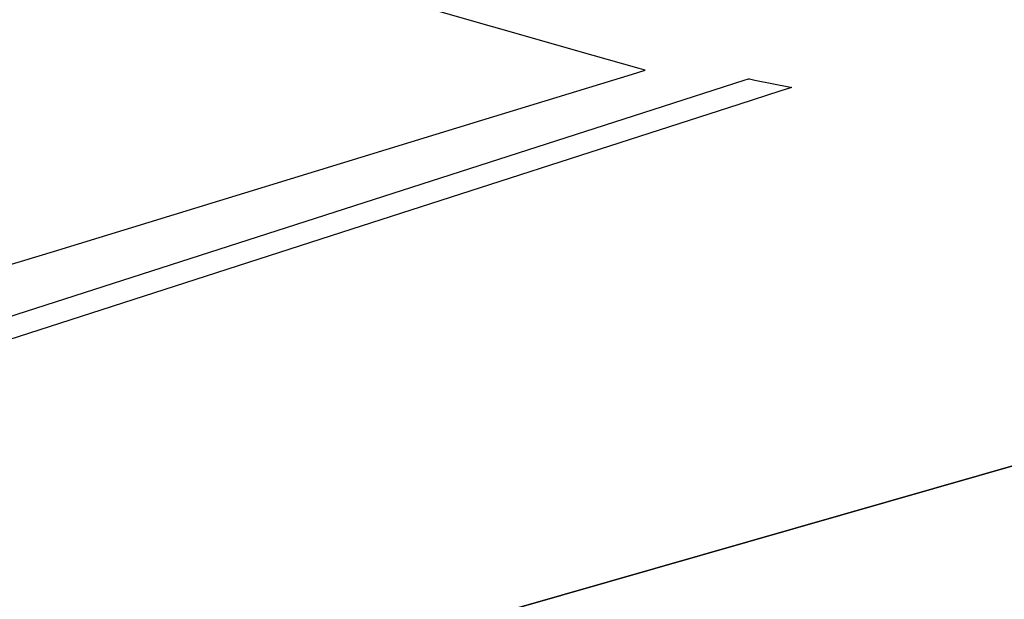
# Model space of a CAD drawing. Extents: x -3.57 to 3.57, y -2.08 to 2.06.
# Tile 71 of 219: x -1.56 to -0.92, y -0.36 to 0.02. Entities that reach past the tile are written whole.
import ezdxf

# ---------------------------------------------------------------- set-up
doc = ezdxf.new("R2010")
doc.units = 0

msp = doc.modelspace()

# ---------------------------------------------------------------- linework, layer by layer
at = {"layer": 'Layer 1', "color": 7, "linetype": 'CONTINUOUS'}
for p, q in [((-2.006306, -0.587145), (1.618032, 0.451027)), ((1.575235, 0.438768), (-2.647772, -0.77089)), ((-1.15197, -0.04283), (-1.092651, -0.023732)), ((-1.092651, -0.023732), (-1.089686, -0.022777)), ((-1.089686, -0.022777), (-1.08967, -0.022772)), ((-1.08967, -0.022772), (-1.089669, -0.022772)), ((-1.089669, -0.022772), (-1.089669, -0.022772)), ((-1.089669, -0.022772), (-1.089669, -0.022772)), ((-1.089669, -0.022772), (-1.089669, -0.022772)), ((-1.089669, -0.022772), (-1.089669, -0.022772)), ((-1.089669, -0.022772), (-1.089669, -0.022772)), ((-1.089669, -0.022772), (-1.089669, -0.022772)), ((-1.089669, -0.022772), (-1.089669, -0.022772)), ((-1.089669, -0.022772), (-1.089667, -0.022772)), ((-1.089667, -0.022772), (-1.08965, -0.022776)), ((-1.08965, -0.022776), (-1.089564, -0.022793)), ((-1.089564, -0.022793), (-1.089198, -0.022866)), ((-1.089198, -0.022866), (-1.085568, -0.023592)), ((-1.085568, -0.023592), (-1.062393, -0.028228)), ((-1.06927, -0.030889), (-1.096072, -0.03953)), ((-1.062978, -0.02886), (-1.06927, -0.030889)), ((-1.061702, -0.028449), (-1.062978, -0.02886)), ((-1.062393, -0.028228), (-1.061584, -0.02839)), ((-1.061582, -0.02841), (-1.061702, -0.028449)), ((-1.061584, -0.02839), (-1.061544, -0.028398)), ((-1.061553, -0.028401), (-1.061582, -0.02841)), ((-1.061546, -0.028398), (-1.061553, -0.028401)), ((-1.061544, -0.028398), (-1.061546, -0.028398)), ((-1.061544, -0.028398), (-1.061543, -0.028398)), ((-1.061543, -0.028398), (-1.061544, -0.028398)), ((-1.061543, -0.028398), (-1.061543, -0.028398)), ((-1.061543, -0.028398), (-1.061543, -0.028398)), ((-1.061543, -0.028398), (-1.061543, -0.028398)), ((-1.061543, -0.028398), (-1.061543, -0.028398)), ((-2.850614, -0.589732), (-1.15197, -0.04283)), ((-1.096072, -0.03953), (-1.361724, -0.125177)), ((-1.361724, -0.125177), (-3.058052, -0.672079))]:
    msp.add_line(p, q, dxfattribs=at)
at = {"layer": 'Layer 1', "color": 8, "linetype": 'CONTINUOUS'}
for p, q in [((-1.191009, -0.007481), (-1.550913, 0.095346)), ((-1.160935, -0.016074), (-1.191009, -0.007481)), ((-1.165262, -0.019631), (-1.15771, -0.017315)), ((-1.158006, -0.01691), (-1.160935, -0.016074)), ((-1.157324, -0.017105), (-1.158006, -0.01691)), ((-1.15771, -0.017315), (-1.157207, -0.017161)), ((-1.157186, -0.017145), (-1.157324, -0.017105)), ((-1.157207, -0.017161), (-1.157173, -0.017151)), ((-1.157174, -0.017148), (-1.157186, -0.017145)), ((-1.15717, -0.017149), (-1.157174, -0.017148)), ((-1.157173, -0.017151), (-1.15717, -0.01715)), ((-1.15717, -0.01715), (-1.15717, -0.017149)), ((-1.15717, -0.01715), (-1.157169, -0.01715)), ((-1.157169, -0.01715), (-1.15717, -0.01715)), ((-1.157169, -0.01715), (-1.157169, -0.01715)), ((-1.157169, -0.01715), (-1.157169, -0.01715)), ((-1.157169, -0.01715), (-1.157169, -0.01715)), ((-1.157169, -0.01715), (-1.157169, -0.01715)), ((-1.157169, -0.01715), (-1.157169, -0.01715)), ((-1.157169, -0.01715), (-1.157169, -0.01715)), ((-1.26356, -0.049775), (-1.165262, -0.019631)), ((-1.542775, -0.1354), (-1.26356, -0.049775)), ((-1.574999, -0.145282), (-1.542775, -0.1354))]:
    msp.add_line(p, q, dxfattribs=at)

doc.saveas('drawing.dxf')
